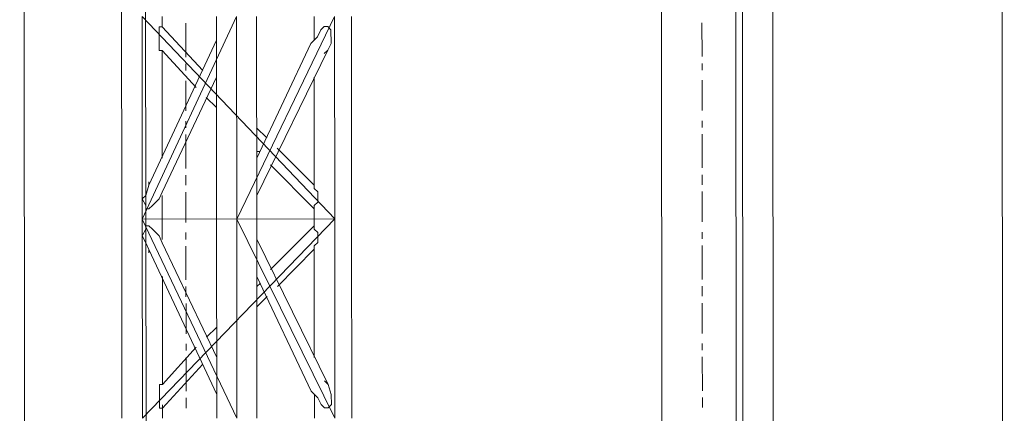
# Model space of a CAD drawing. Header units: inches. Extents: x -5850 to 5646, y 8947 to 13007.
# Tile 141 of 256: x -4173 to -4050, y 10738 to 10787. Entities that reach past the tile are written whole.
import ezdxf

# ---------------------------------------------------------------- set-up
doc = ezdxf.new("R2010")
doc.units = ezdxf.units.IN
doc.header["$MEASUREMENT"] = 0
doc.layers.add('at_Entity', color=7, linetype='Continuous')

msp = doc.modelspace()

# ---------------------------------------------------------------- linework, layer by layer
at = {"layer": 'at_Entity', "color": 7, "lineweight": 20}
for p, q in [((-4172.76, 11398.21), (-4171.96, 10500.19)), ((-4082.91, 10561.1), (-4083.65, 11398.29)), ((-4079.02, 11398.29), (-4078.22, 10500.27)), ((-4049.5, 10500.3), (-4050.31, 11398.32)), ((-4156.79, 10561.03), (-4157.48, 11328.11)), ((-4092.22, 10561.09), (-4092.9, 11328.16)), ((-4082.01, 10500.27), (-4082.75, 11328.17)), ((-4160.03, 10812.35), (-4159.98, 10762.09)), ((-4157.42, 10762.09), (-4157.44, 10787.43)), ((-4133.33, 10762.12), (-4157.44, 10787.43)), ((-4145.62, 10787.44), (-4157.42, 10762.09)), ((-4154.93, 10786.17), (-4154.93, 10787.44)), ((-4148.11, 10762.1), (-4148.13, 10787.44)), ((-4145.6, 10762.1), (-4145.62, 10787.44)), ((-4133.35, 10787.45), (-4145.6, 10762.1)), ((-4143.09, 10762.11), (-4143.11, 10787.45)), ((-4135.92, 10787.45), (-4135.91, 10784.5)), ((-4133.33, 10762.12), (-4133.35, 10787.45)), ((-4131.21, 10762.12), (-4131.23, 10787.46)), ((-4155.32, 10783.21), (-4155.32, 10786.17)), ((-4155.32, 10786.17), (-4154.93, 10786.17)), ((-4154.93, 10786.17), (-4149.85, 10780.69)), ((-4135.08, 10785.77), (-4135.47, 10784.92)), ((-4134.63, 10786.19), (-4135.08, 10785.77)), ((-4134.19, 10786.19), (-4134.63, 10786.19)), ((-4133.8, 10785.77), (-4134.19, 10786.19)), ((-4133.79, 10784.07), (-4133.8, 10785.77)), ((-4148.13, 10784.49), (-4156.59, 10766.32)), ((-4143.09, 10769.71), (-4136.3, 10784.07)), ((-4135.47, 10784.92), (-4136.3, 10784.07)), ((-4134.18, 10783.23), (-4133.79, 10784.07)), ((-4154.93, 10783.21), (-4155.32, 10783.21)), ((-4154.92, 10769.7), (-4154.93, 10783.21)), ((-4154.93, 10783.21), (-4150.69, 10778.57)), ((-4143.09, 10765.06), (-4134.18, 10783.23)), ((-4134.63, 10782.81), (-4134.18, 10783.23)), ((-4148.12, 10779.84), (-4154.91, 10765.48)), ((-4148.12, 10778.99), (-4148.12, 10779.42)), ((-4135.91, 10779.85), (-4135.9, 10766.33)), ((-4149.4, 10777.31), (-4148.12, 10776.04)), ((-4143.1, 10773.51), (-4141.81, 10772.25)), ((-4143.09, 10770.55), (-4142.65, 10770.56)), ((-4140.53, 10770.98), (-4135.9, 10766.33)), ((-4141.36, 10768.87), (-4135.89, 10763.38)), ((-4156.59, 10766.32), (-4156.98, 10765.05)), ((-4156.59, 10766.74), (-4156.59, 10766.32)), ((-4135.9, 10766.33), (-4135.9, 10765.91)), ((-4135.9, 10765.91), (-4135.45, 10765.49)), ((-4156.98, 10765.05), (-4157.42, 10764.63)), ((-4157.42, 10764.63), (-4156.97, 10763.78)), ((-4156.14, 10763.78), (-4155.3, 10764.63)), ((-4155.3, 10764.63), (-4154.91, 10765.48)), ((-4154.91, 10762.1), (-4154.91, 10765.05)), ((-4135.45, 10765.49), (-4135.45, 10764.22)), ((-4156.97, 10763.78), (-4156.97, 10763.36)), ((-4156.97, 10763.36), (-4156.58, 10763.36)), ((-4156.58, 10763.36), (-4156.14, 10763.78)), ((-4135.45, 10764.22), (-4135.9, 10763.8)), ((-4135.9, 10763.8), (-4135.89, 10763.38)), ((-4135.89, 10763.38), (-4135.89, 10762.11)), ((-4159.98, 10762.09), (-4159.96, 10737.17)), ((-4133.33, 10762.12), (-4157.42, 10762.09)), ((-4157.4, 10737.17), (-4157.42, 10762.09)), ((-4157.42, 10762.09), (-4145.57, 10737.18)), ((-4133.33, 10762.12), (-4157.4, 10737.17)), ((-4154.91, 10759.56), (-4154.91, 10762.1)), ((-4148.11, 10762.1), (-4148.08, 10737.18)), ((-4145.57, 10737.18), (-4145.6, 10762.1)), ((-4145.6, 10762.1), (-4133.31, 10737.19)), ((-4143.07, 10737.19), (-4143.09, 10762.11)), ((-4135.89, 10762.11), (-4135.89, 10761.27)), ((-4135.89, 10762.11), (-4135.89, 10761.27)), ((-4133.31, 10737.19), (-4133.33, 10762.12)), ((-4131.19, 10737.2), (-4131.21, 10762.12)), ((-4157.42, 10759.98), (-4156.97, 10760.82)), ((-4157.42, 10759.98), (-4156.97, 10760.82)), ((-4156.97, 10760.82), (-4156.97, 10761.25)), ((-4156.97, 10761.25), (-4156.58, 10761.25)), ((-4156.97, 10760.82), (-4156.97, 10761.25)), ((-4156.97, 10761.25), (-4156.58, 10761.25)), ((-4156.58, 10761.25), (-4156.14, 10760.82)), ((-4156.58, 10761.25), (-4156.14, 10760.82)), ((-4156.14, 10760.82), (-4155.3, 10759.98)), ((-4156.14, 10760.82), (-4155.3, 10759.98)), ((-4141.35, 10755.77), (-4135.89, 10761.27)), ((-4135.89, 10761.27), (-4141.35, 10755.77)), ((-4135.89, 10761.27), (-4135.89, 10760.84)), ((-4135.89, 10760.84), (-4135.89, 10761.27)), ((-4135.89, 10760.84), (-4135.45, 10760.42)), ((-4135.45, 10760.42), (-4135.89, 10760.84)), ((-4156.97, 10759.13), (-4157.42, 10759.98)), ((-4156.97, 10759.13), (-4157.42, 10759.98)), ((-4155.3, 10759.98), (-4154.91, 10759.13)), ((-4155.3, 10759.98), (-4154.91, 10759.13)), ((-4143.09, 10759.57), (-4134.15, 10741.41)), ((-4135.45, 10760.42), (-4135.45, 10759.15)), ((-4135.45, 10759.15), (-4135.45, 10760.42)), ((-4156.58, 10758.29), (-4156.97, 10759.13)), ((-4156.58, 10758.29), (-4156.97, 10759.13)), ((-4148.09, 10740.14), (-4156.58, 10758.29)), ((-4156.58, 10757.87), (-4156.58, 10758.29)), ((-4156.58, 10757.87), (-4156.58, 10758.29)), ((-4148.09, 10744.78), (-4154.91, 10759.13)), ((-4154.91, 10759.13), (-4148.09, 10744.78)), ((-4140.51, 10753.66), (-4135.89, 10758.31)), ((-4135.45, 10759.15), (-4135.89, 10758.73)), ((-4135.89, 10758.73), (-4135.45, 10759.15)), ((-4135.89, 10758.31), (-4135.89, 10758.73)), ((-4135.89, 10758.73), (-4135.89, 10758.31)), ((-4135.89, 10758.31), (-4135.89, 10758.73)), ((-4135.89, 10758.31), (-4135.88, 10744.79)), ((-4154.89, 10741.4), (-4154.9, 10754.91)), ((-4143.08, 10754.92), (-4136.26, 10740.57)), ((-4136.26, 10740.57), (-4143.08, 10754.92)), ((-4143.08, 10753.66), (-4142.63, 10754.08)), ((-4141.8, 10752.39), (-4143.08, 10751.12)), ((-4148.09, 10748.58), (-4149.38, 10747.32)), ((-4154.89, 10741.4), (-4150.66, 10746.05)), ((-4148.09, 10745.63), (-4148.09, 10746.05)), ((-4154.89, 10738.44), (-4149.82, 10743.93)), ((-4155.28, 10738.44), (-4155.28, 10741.4)), ((-4155.28, 10741.4), (-4154.89, 10741.4)), ((-4154.89, 10741.4), (-4155.28, 10741.4)), ((-4155.28, 10741.4), (-4155.28, 10738.44)), ((-4154.89, 10741.4), (-4154.89, 10741.82)), ((-4134.59, 10741.84), (-4134.15, 10741.41)), ((-4134.59, 10741.84), (-4134.15, 10741.41)), ((-4134.15, 10741.41), (-4133.76, 10740.15)), ((-4134.15, 10741.41), (-4133.76, 10740.15)), ((-4135.43, 10739.72), (-4136.26, 10740.57)), ((-4135.43, 10739.72), (-4136.26, 10740.57)), ((-4135.87, 10740.15), (-4135.87, 10737.19)), ((-4135.04, 10738.88), (-4135.43, 10739.72)), ((-4135.04, 10738.88), (-4135.43, 10739.72)), ((-4133.76, 10740.15), (-4133.75, 10738.88)), ((-4133.76, 10740.15), (-4133.75, 10738.88)), ((-4154.89, 10738.44), (-4155.28, 10738.44)), ((-4155.28, 10738.44), (-4154.89, 10738.44)), ((-4154.89, 10738.44), (-4154.89, 10738.86)), ((-4154.89, 10737.17), (-4154.89, 10738.44)), ((-4134.59, 10738.46), (-4135.04, 10738.88)), ((-4134.59, 10738.46), (-4135.04, 10738.88)), ((-4134.14, 10738.46), (-4134.59, 10738.46)), ((-4134.14, 10738.46), (-4134.59, 10738.46)), ((-4133.75, 10738.88), (-4134.14, 10738.46)), ((-4133.75, 10738.88), (-4134.14, 10738.46))]:
    msp.add_line(p, q, dxfattribs=at)
at = {"layer": 'at_Entity', "color": 3, "lineweight": 20}
for p, q in [((-4151.98, 10786.6), (-4151.97, 10782.37)), ((-4087.35, 10786.65), (-4087.34, 10782.43)), ((-4087.34, 10781.58), (-4087.34, 10780.74)), ((-4151.97, 10781.53), (-4151.97, 10780.68)), ((-4151.97, 10779.41), (-4151.97, 10775.62)), ((-4087.34, 10779.47), (-4087.34, 10775.67)), ((-4151.96, 10774.34), (-4151.96, 10773.5)), ((-4087.33, 10774.4), (-4087.33, 10773.56)), ((-4151.96, 10772.66), (-4151.96, 10768.43)), ((-4087.33, 10772.72), (-4087.33, 10768.49)), ((-4151.96, 10767.59), (-4151.96, 10766.32)), ((-4087.33, 10767.65), (-4087.33, 10766.38)), ((-4087.33, 10765.54), (-4087.32, 10761.73)), ((-4151.96, 10765.48), (-4151.95, 10761.67)), ((-4151.95, 10760.41), (-4151.95, 10759.56)), ((-4087.32, 10760.47), (-4087.32, 10759.62)), ((-4151.95, 10758.72), (-4151.95, 10754.49)), ((-4087.32, 10758.78), (-4087.32, 10754.55)), ((-4151.95, 10753.65), (-4151.95, 10752.38)), ((-4087.32, 10753.71), (-4087.31, 10752.44)), ((-4151.94, 10751.54), (-4151.94, 10747.73)), ((-4087.31, 10751.59), (-4087.31, 10747.79)), ((-4151.94, 10746.47), (-4151.94, 10745.63)), ((-4087.31, 10746.53), (-4087.31, 10745.68)), ((-4151.94, 10744.78), (-4151.93, 10740.56)), ((-4087.31, 10744.84), (-4087.3, 10740.61)), ((-4151.93, 10739.71), (-4151.93, 10738.44)), ((-4087.3, 10739.77), (-4087.3, 10738.5))]:
    msp.add_line(p, q, dxfattribs=at)

doc.saveas('drawing.dxf')
